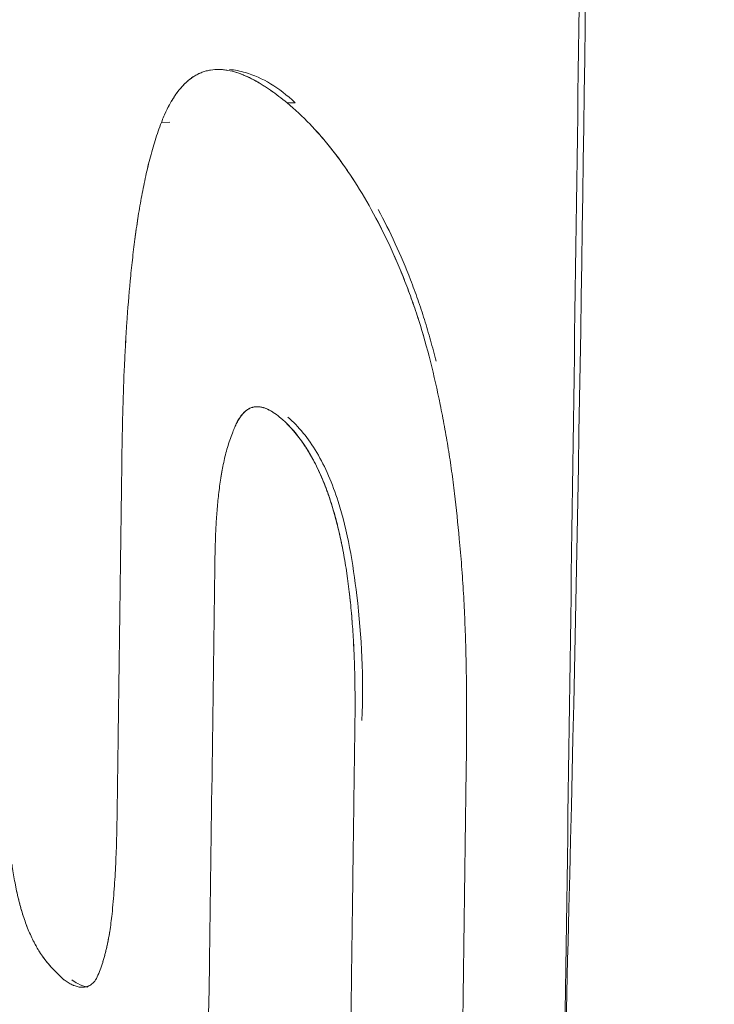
# Model space of a CAD drawing. Header units: millimetres. Extents: x -771 to 771, y -301 to 2485.
# Tile 8 of 256: x -734 to -701, y 11 to 57. Entities that reach past the tile are written whole.
import ezdxf

# ---------------------------------------------------------------- set-up
doc = ezdxf.new("R2010")
doc.units = ezdxf.units.MM
doc.layers.add('ORTHO$2', color=7, linetype='Continuous', true_color=0xffffff)

msp = doc.modelspace()

# ---------------------------------------------------------------- linework, layer by layer
at = {"layer": 'ORTHO$2', "color": 155, "linetype": 'Continuous', "lineweight": 13}
for p, q in [((-721.594, 53.28), (-721.215, 53.282)), ((-727.523, 52.361), (-727.121, 52.364))]:
    msp.add_line(p, q, dxfattribs=at)
at = {"layer": 'ORTHO$2', "color": 155, "linetype": 'Continuous', "lineweight": 18}
for points, knots in [([(-705.289, 516.268), (-707.831, 516.391), (-715.166, 516.731), (-723.829, 517.447), (-729.942, 517.476), (-732.495, 518.081), (-733.562, 517.359), (-734.233, 516.165), (-734.707, 514.521), (-735.03, 510.722), (-734.829, 497.401), (-736.19, 444.427), (-736.899, 353.439), (-738.602, 232.22), (-740.738, 110.996), (-740.496, 28.416), (-742.123, -14.315), (-741.93, -17.325), (-741.502, -19.018), (-740.874, -20.294), (-740.348, -20.731), (-740.079, -20.881)], [0, 0, 0, 0, 0.019481, 0.058499, 0.07798, 0.084202, 0.087513, 0.090825, 0.094127, 0.097396, 0.110179, 0.161248, 0.365521, 0.569795, 0.774068, 0.978342, 0.986979, 0.990247, 0.993515, 0.996781, 1, 1, 1, 1]), ([(-704.535, 516.052), (-704.426, 516.008), (-704.318, 515.956), (-704.106, 515.842), (-704.001, 515.778), (-703.797, 515.639), (-703.696, 515.563), (-703.496, 515.396), (-703.396, 515.305), (-703.205, 515.114), (-703.114, 515.014), (-702.938, 514.805), (-702.853, 514.696), (-702.69, 514.467), (-702.612, 514.349), (-702.457, 514.094), (-702.381, 513.957), (-702.242, 513.682), (-702.178, 513.546), (-702.06, 513.266), (-702.005, 513.124), (-701.904, 512.834), (-701.858, 512.686), (-701.771, 512.374), (-701.731, 512.211), (-701.664, 511.888), (-701.636, 511.729), (-701.59, 511.41), (-701.571, 511.249), (-701.544, 510.925), (-701.536, 510.762), (-701.528, 510.441), (-701.531, 510.283), (-701.571, 507.378), (-701.609, 504.631), (-701.8, 490.894), (-701.953, 479.904), (-702.715, 424.956), (-703.325, 380.997), (-705.155, 249.121), (-706.375, 161.204), (-707.901, 51.307), (-708.206, 29.328), (-708.587, 1.854), (-708.663, -3.641), (-708.747, -9.681), (-708.755, -10.227), (-708.769, -11.263), (-708.776, -11.753), (-708.788, -12.676), (-708.795, -13.11), (-708.806, -13.921), (-708.811, -14.298), (-708.821, -14.995), (-708.825, -15.315), (-708.833, -15.898), (-708.837, -16.16), (-708.843, -16.626), (-708.846, -16.831), (-708.851, -17.149), (-708.855, -17.264), (-708.872, -17.539), (-708.886, -17.7), (-708.924, -18.019), (-708.948, -18.176), (-709.005, -18.487), (-709.038, -18.641), (-709.113, -18.939), (-709.153, -19.085), (-709.245, -19.376), (-709.297, -19.521), (-709.407, -19.804), (-709.466, -19.942), (-709.593, -20.209), (-709.66, -20.339), (-709.797, -20.582), (-709.867, -20.697), (-710.018, -20.925), (-710.1, -21.039), (-710.269, -21.256), (-710.357, -21.358), (-710.537, -21.552), (-710.63, -21.644), (-710.816, -21.811), (-710.909, -21.888), (-711.105, -22.034), (-711.208, -22.104), (-711.416, -22.228), (-711.522, -22.284), (-711.735, -22.383), (-711.843, -22.425), (-712.061, -22.498), (-712.171, -22.527), (-712.392, -22.572), (-712.504, -22.588), (-712.728, -22.606), (-712.841, -22.608), (-713.528, -22.576), (-714.098, -22.549), (-715.226, -22.494), (-715.786, -22.467), (-716.643, -22.425), (-716.945, -22.41), (-717.795, -22.367), (-718.339, -22.34), (-719.415, -22.285), (-719.948, -22.257), (-721.002, -22.202), (-721.523, -22.174), (-722.554, -22.119), (-723.063, -22.091), (-724.071, -22.036), (-724.57, -22.008), (-725.555, -21.952), (-726.042, -21.924), (-727.004, -21.869), (-727.48, -21.841), (-728.419, -21.785), (-728.883, -21.757), (-729.799, -21.7), (-730.252, -21.672), (-731.145, -21.616), (-731.586, -21.588), (-732.456, -21.532), (-732.886, -21.503), (-733.598, -21.456), (-733.885, -21.437), (-734.584, -21.389), (-734.994, -21.361), (-735.802, -21.304), (-736.199, -21.276), (-736.983, -21.219), (-737.368, -21.19), (-738.128, -21.134), (-738.501, -21.105), (-739.036, -21.064), (-739.203, -21.051), (-739.445, -21.032), (-739.523, -21.025), (-739.672, -21.014), (-739.744, -21.008), (-739.883, -20.997), (-739.952, -20.984), (-740.087, -20.945), (-740.154, -20.919), (-740.268, -20.863), (-740.315, -20.836), (-740.427, -20.763), (-740.492, -20.713), (-740.618, -20.602), (-740.68, -20.54), (-740.8, -20.404), (-740.859, -20.33), (-740.976, -20.166), (-741.034, -20.077), (-741.144, -19.889), (-741.197, -19.79), (-741.298, -19.584), (-741.346, -19.475), (-741.439, -19.25), (-741.483, -19.132), (-741.57, -18.88), (-741.613, -18.745), (-741.69, -18.474), (-741.726, -18.338), (-741.792, -18.06), (-741.822, -17.918), (-741.878, -17.629), (-741.904, -17.482), (-741.951, -17.173), (-741.973, -17.011), (-742.009, -16.691), (-742.024, -16.533), (-742.049, -16.215), (-742.059, -16.055), (-742.074, -15.734), (-742.078, -15.572), (-742.082, -15.25), (-742.081, -15.088), (-742.043, -12.279), (-742.007, -9.632), (-741.827, 3.607), (-741.683, 14.198), (-740.963, 67.153), (-740.386, 109.518), (-739.245, 193.463), (-738.679, 235.044), (-737.741, 304.034), (-737.368, 331.444), (-736.75, 376.922), (-736.504, 394.99), (-736.013, 431.126), (-735.767, 449.194), (-735.398, 476.296), (-735.275, 485.33), (-735.091, 498.881), (-735.03, 503.398), (-734.964, 508.198), (-734.961, 508.48), (-734.953, 509.024), (-734.95, 509.286), (-734.943, 509.788), (-734.94, 510.028), (-734.933, 510.488), (-734.93, 510.708), (-734.925, 511.127), (-734.922, 511.327), (-734.917, 511.706), (-734.914, 511.886), (-734.91, 512.23), (-734.908, 512.394), (-734.898, 512.718), (-734.89, 512.878), (-734.875, 513.105), (-734.87, 513.172), (-734.852, 513.4), (-734.837, 513.558), (-734.801, 513.869), (-734.781, 514.023), (-734.735, 514.324), (-734.71, 514.472), (-734.654, 514.766), (-734.623, 514.913), (-734.556, 515.195), (-734.521, 515.332), (-734.446, 515.597), (-734.406, 515.724), (-734.322, 515.971), (-734.279, 516.089), (-734.187, 516.317), (-734.139, 516.426), (-734.039, 516.634), (-733.987, 516.734), (-733.879, 516.921), (-733.824, 517.009), (-733.71, 517.172), (-733.652, 517.248), (-733.534, 517.385), (-733.475, 517.447), (-733.351, 517.561), (-733.287, 517.613), (-733.158, 517.702), (-733.092, 517.739), (-732.96, 517.801), (-732.893, 517.826), (-732.757, 517.861), (-732.688, 517.872), (-732.533, 517.88), (-732.447, 517.87), (-732.002, 517.835), (-731.638, 517.807), (-730.898, 517.75), (-730.522, 517.721), (-729.826, 517.67), (-729.509, 517.647), (-728.795, 517.595), (-728.395, 517.566), (-727.583, 517.51), (-727.172, 517.481), (-726.338, 517.424), (-725.915, 517.396), (-725.057, 517.34), (-724.623, 517.311), (-723.743, 517.255), (-723.297, 517.227), (-722.394, 517.171), (-721.937, 517.143), (-721.011, 517.086), (-720.543, 517.058), (-719.594, 517.003), (-719.115, 516.975), (-718.144, 516.919), (-717.653, 516.891), (-716.659, 516.836), (-716.157, 516.808), (-715.141, 516.752), (-714.627, 516.725), (-713.589, 516.669), (-713.064, 516.642), (-712.371, 516.606), (-712.209, 516.597), (-711.832, 516.578), (-711.618, 516.567), (-711.196, 516.546), (-710.989, 516.535), (-710.583, 516.514), (-710.383, 516.504), (-709.992, 516.485), (-709.801, 516.475), (-709.425, 516.457), (-709.242, 516.448), (-708.883, 516.43), (-708.708, 516.421), (-708.366, 516.404), (-708.199, 516.396), (-707.874, 516.381), (-707.715, 516.373), (-707.407, 516.358), (-707.258, 516.351), (-706.967, 516.337), (-706.826, 516.33), (-706.553, 516.317), (-706.421, 516.311), (-706.165, 516.299), (-706.041, 516.293), (-705.801, 516.281), (-705.685, 516.276), (-705.458, 516.265), (-705.347, 516.259), (-705.126, 516.228), (-705.016, 516.205), (-704.796, 516.148), (-704.687, 516.112), (-704.564, 516.064), (-704.549, 516.058), (-704.535, 516.052)], [0, 0, 0, 0, 0.000419, 0.000419, 0.000837, 0.000837, 0.001254, 0.001254, 0.001684, 0.001684, 0.0021, 0.0021, 0.002515, 0.002515, 0.002928, 0.002928, 0.003369, 0.003369, 0.003781, 0.003781, 0.004192, 0.004192, 0.004602, 0.004602, 0.005038, 0.005038, 0.005449, 0.005449, 0.005862, 0.005862, 0.006277, 0.006277, 0.006675, 0.006675, 0.013597, 0.013597, 0.041288, 0.041288, 0.15205, 0.15205, 0.373574, 0.373574, 0.428955, 0.428955, 0.4428, 0.4428, 0.444175, 0.444175, 0.445409, 0.445409, 0.446502, 0.446502, 0.447453, 0.447453, 0.448259, 0.448259, 0.44892, 0.44892, 0.449435, 0.449435, 0.449723, 0.449723, 0.450134, 0.450134, 0.450544, 0.450544, 0.450955, 0.450955, 0.451352, 0.451352, 0.451766, 0.451766, 0.45218, 0.45218, 0.452593, 0.452593, 0.452981, 0.452981, 0.453398, 0.453398, 0.453815, 0.453815, 0.454232, 0.454232, 0.454628, 0.454628, 0.455048, 0.455048, 0.455467, 0.455467, 0.455886, 0.455886, 0.456304, 0.456304, 0.456723, 0.456723, 0.457149, 0.457149, 0.459326, 0.459326, 0.461502, 0.461502, 0.462694, 0.462694, 0.464876, 0.464876, 0.467058, 0.467058, 0.469239, 0.469239, 0.47142, 0.47142, 0.4736, 0.4736, 0.475779, 0.475779, 0.477958, 0.477958, 0.480136, 0.480136, 0.482313, 0.482313, 0.484489, 0.484489, 0.486663, 0.486663, 0.488146, 0.488146, 0.490321, 0.490321, 0.492497, 0.492497, 0.494672, 0.494672, 0.496848, 0.496848, 0.497842, 0.497842, 0.498309, 0.498309, 0.498745, 0.498745, 0.499164, 0.499164, 0.499581, 0.499581, 0.499879, 0.499879, 0.500298, 0.500298, 0.500717, 0.500717, 0.501135, 0.501135, 0.501564, 0.501564, 0.501981, 0.501981, 0.502398, 0.502398, 0.502813, 0.502813, 0.50325, 0.50325, 0.503664, 0.503664, 0.504077, 0.504077, 0.504489, 0.504489, 0.504922, 0.504922, 0.505335, 0.505335, 0.505747, 0.505747, 0.50616, 0.50616, 0.506568, 0.506568, 0.513251, 0.513251, 0.539985, 0.539985, 0.646918, 0.646918, 0.751875, 0.751875, 0.821061, 0.821061, 0.866668, 0.866668, 0.912275, 0.912275, 0.935078, 0.935078, 0.94648, 0.94648, 0.947193, 0.947193, 0.947853, 0.947853, 0.94846, 0.94846, 0.949015, 0.949015, 0.949518, 0.949518, 0.949972, 0.949972, 0.950386, 0.950386, 0.950791, 0.950791, 0.950963, 0.950963, 0.951372, 0.951372, 0.951781, 0.951781, 0.952189, 0.952189, 0.952607, 0.952607, 0.953019, 0.953019, 0.953431, 0.953431, 0.953842, 0.953842, 0.95425, 0.95425, 0.954665, 0.954665, 0.955079, 0.955079, 0.955493, 0.955493, 0.955893, 0.955893, 0.956309, 0.956309, 0.956725, 0.956725, 0.957139, 0.957139, 0.957559, 0.957559, 0.958075, 0.958075, 0.960209, 0.960209, 0.962343, 0.962343, 0.964088, 0.964088, 0.96623, 0.96623, 0.968372, 0.968372, 0.970513, 0.970513, 0.972654, 0.972654, 0.974795, 0.974795, 0.976935, 0.976935, 0.979074, 0.979074, 0.981212, 0.981212, 0.98335, 0.98335, 0.985486, 0.985486, 0.987622, 0.987622, 0.989757, 0.989757, 0.990409, 0.990409, 0.991263, 0.991263, 0.99208, 0.99208, 0.992862, 0.992862, 0.993609, 0.993609, 0.994319, 0.994319, 0.994993, 0.994993, 0.995632, 0.995632, 0.996234, 0.996234, 0.9968, 0.9968, 0.997331, 0.997331, 0.997827, 0.997827, 0.998289, 0.998289, 0.998722, 0.998722, 0.999133, 0.999133, 0.999541, 0.999541, 0.999946, 0.999946, 1, 1, 1, 1]), ([(-715.391, -22.487), (-714.821, -22.549), (-713.586, -22.707), (-711.858, -22.668), (-710.406, -21.692), (-709.436, -20.307), (-708.717, -18.105), (-708.628, -15.208), (-708.848, -4.503), (-707.508, 39.356), (-707.021, 126.111), (-705.232, 233.933), (-703.992, 327.322), (-703.117, 389.803), (-702.539, 431.601), (-702.151, 459.565), (-701.891, 478.27), (-701.718, 490.789), (-701.601, 499.153), (-701.524, 504.782), (-701.465, 508.91), (-701.427, 512.077), (-702.357, 514.276), (-703.386, 515.553), (-704.431, 516.146), (-705.072, 516.257), (-705.289, 516.268)], [0, 0, 0, 0, 0.004876, 0.01048, 0.014071, 0.017662, 0.021222, 0.027183, 0.033223, 0.079833, 0.266272, 0.507155, 0.668305, 0.776113, 0.848236, 0.896485, 0.928764, 0.950359, 0.964805, 0.97447, 0.980992, 0.987564, 0.991107, 0.994649, 0.998223, 1, 1, 1, 1]), ([(-721.594, 53.28), (-721.851, 53.493), (-722.11, 53.693), (-722.502, 53.966), (-722.633, 54.053), (-722.897, 54.216), (-723.029, 54.293), (-723.296, 54.435), (-723.43, 54.5), (-723.632, 54.587), (-723.7, 54.615), (-723.802, 54.653), (-723.836, 54.665), (-723.904, 54.689), (-723.938, 54.7), (-724.109, 54.754), (-724.246, 54.789), (-724.519, 54.838), (-724.656, 54.853), (-724.928, 54.86), (-725.064, 54.852), (-725.235, 54.824), (-725.269, 54.818), (-725.336, 54.804), (-725.437, 54.78), (-725.536, 54.748), (-725.733, 54.675), (-725.862, 54.611), (-726.05, 54.493), (-726.128, 54.439), (-726.205, 54.378), (-726.236, 54.354), (-726.251, 54.341), (-726.296, 54.303), (-726.326, 54.276), (-726.593, 54.031), (-726.808, 53.758), (-727.027, 53.398), (-727.051, 53.357), (-727.099, 53.274), (-727.122, 53.231), (-727.192, 53.103), (-727.236, 53.015), (-727.366, 52.745), (-727.447, 52.557), (-727.523, 52.361)], [0, 0, 0, 0, 0.125, 0.125, 0.1875, 0.1875, 0.25, 0.25, 0.3125, 0.3125, 0.34375, 0.34375, 0.359375, 0.359375, 0.375, 0.375, 0.4375, 0.4375, 0.5, 0.5, 0.5625, 0.5625, 0.578125, 0.578125, 0.59375, 0.625, 0.625, 0.6875, 0.6875, 0.71875, 0.726562, 0.726562, 0.734375, 0.734375, 0.75, 0.75, 0.875, 0.875, 0.890625, 0.890625, 0.90625, 0.90625, 0.9375, 0.9375, 1, 1, 1, 1]), ([(-727.523, 52.361), (-727.447, 52.557), (-727.366, 52.744), (-727.195, 53.101), (-727.104, 53.271), (-726.958, 53.511), (-726.908, 53.588), (-726.831, 53.7), (-726.805, 53.737), (-726.765, 53.791), (-726.752, 53.809), (-726.725, 53.844), (-726.603, 54), (-726.363, 54.261), (-726.06, 54.495), (-725.868, 54.603), (-725.771, 54.652), (-725.738, 54.667), (-725.672, 54.696), (-725.639, 54.71), (-725.474, 54.772), (-725.341, 54.807), (-725.071, 54.851), (-724.935, 54.859), (-724.763, 54.856), (-724.729, 54.854), (-724.66, 54.85), (-724.557, 54.841), (-724.455, 54.826), (-724.25, 54.79), (-724.114, 54.755), (-723.843, 54.671), (-723.709, 54.62), (-723.439, 54.504), (-723.305, 54.44), (-723.104, 54.333), (-723.037, 54.296), (-722.904, 54.219), (-722.837, 54.179), (-722.638, 54.056), (-722.506, 53.969), (-722.243, 53.785), (-722.112, 53.689), (-721.852, 53.49), (-721.723, 53.386), (-721.594, 53.28)], [0, 0, 0, 0, 0.0625, 0.0625, 0.125, 0.125, 0.15625, 0.15625, 0.171875, 0.171875, 0.179688, 0.179688, 0.1875, 0.25, 0.3125, 0.34375, 0.34375, 0.359375, 0.359375, 0.375, 0.375, 0.4375, 0.4375, 0.5, 0.5, 0.515625, 0.515625, 0.53125, 0.5625, 0.5625, 0.625, 0.625, 0.6875, 0.6875, 0.75, 0.75, 0.78125, 0.78125, 0.8125, 0.8125, 0.875, 0.875, 0.9375, 0.9375, 1, 1, 1, 1]), ([(-721.215, 53.282), (-721.979, 54.019), (-722.998, 54.611), (-724.063, 54.836), (-724.316, 54.852)], [0, 0, 0, 0, 0.761551, 1, 1, 1, 1]), ([(-717.62, 48.249), (-717.907, 48.767), (-718.205, 49.264), (-718.594, 49.857), (-718.672, 49.974), (-718.831, 50.205), (-719.07, 50.548), (-719.316, 50.875), (-719.525, 51.141), (-719.609, 51.246), (-719.778, 51.453), (-720.076, 51.805), (-720.337, 52.09), (-720.864, 52.638), (-721.225, 52.974), (-721.594, 53.28)], [0, 0, 0, 0, 0.25, 0.25, 0.3125, 0.3125, 0.375, 0.5, 0.5, 0.53125, 0.5625, 0.625, 0.75, 0.75, 1, 1, 1, 1]), ([(-721.594, 53.28), (-721.225, 52.974), (-720.864, 52.638), (-720.422, 52.179), (-720.334, 52.085), (-720.16, 51.894), (-719.9, 51.602), (-719.646, 51.295), (-719.438, 51.029), (-719.396, 50.976), (-719.313, 50.868), (-719.19, 50.705), (-718.905, 50.318), (-718.669, 49.972), (-718.204, 49.263), (-717.906, 48.767), (-717.62, 48.249)], [0, 0, 0, 0, 0.25, 0.25, 0.3125, 0.3125, 0.375, 0.5, 0.5, 0.53125, 0.53125, 0.5625, 0.625, 0.75, 0.75, 1, 1, 1, 1]), ([(-727.523, 52.361), (-727.631, 52.085), (-727.729, 51.802), (-727.911, 51.224), (-727.994, 50.929), (-728.15, 50.33), (-728.222, 50.026), (-728.355, 49.409), (-728.417, 49.097), (-728.532, 48.466), (-728.586, 48.148), (-728.661, 47.665), (-728.685, 47.503), (-728.719, 47.26), (-728.731, 47.179), (-728.753, 47.016), (-728.764, 46.934), (-728.818, 46.527), (-728.857, 46.199), (-728.931, 45.543), (-728.965, 45.213), (-729.059, 44.223), (-729.111, 43.559), (-729.168, 42.727), (-729.178, 42.56), (-729.199, 42.226), (-729.209, 42.059), (-729.237, 41.557), (-729.254, 41.223), (-729.3, 40.219), (-729.324, 39.548), (-729.362, 38.206), (-729.375, 37.534), (-729.384, 36.862)], [0, 0, 0, 0, 0.0625, 0.0625, 0.125, 0.125, 0.1875, 0.1875, 0.25, 0.25, 0.3125, 0.3125, 0.34375, 0.34375, 0.359375, 0.359375, 0.375, 0.375, 0.4375, 0.4375, 0.5, 0.5, 0.625, 0.625, 0.65625, 0.65625, 0.6875, 0.6875, 0.75, 0.75, 0.875, 0.875, 1, 1, 1, 1]), ([(-729.384, 36.862), (-729.375, 37.534), (-729.362, 38.206), (-729.324, 39.548), (-729.3, 40.218), (-729.254, 41.222), (-729.237, 41.556), (-729.199, 42.225), (-729.179, 42.559), (-729.111, 43.558), (-729.059, 44.222), (-728.965, 45.212), (-728.931, 45.541), (-728.857, 46.198), (-728.818, 46.525), (-728.754, 47.014), (-728.731, 47.176), (-728.696, 47.42), (-728.685, 47.501), (-728.661, 47.663), (-728.648, 47.744), (-728.586, 48.146), (-728.533, 48.466), (-728.417, 49.097), (-728.355, 49.409), (-728.221, 50.026), (-728.15, 50.33), (-727.994, 50.93), (-727.911, 51.224), (-727.729, 51.802), (-727.631, 52.086), (-727.523, 52.361)], [0, 0, 0, 0, 0.125, 0.125, 0.25, 0.25, 0.3125, 0.3125, 0.375, 0.375, 0.5, 0.5, 0.5625, 0.5625, 0.625, 0.625, 0.65625, 0.65625, 0.671875, 0.671875, 0.6875, 0.6875, 0.75, 0.75, 0.8125, 0.8125, 0.875, 0.875, 0.9375, 0.9375, 1, 1, 1, 1]), ([(-714.831, 41.09), (-714.996, 41.745), (-715.179, 42.387), (-715.48, 43.333), (-715.585, 43.644), (-715.803, 44.26), (-715.916, 44.564), (-716.093, 45.014), (-716.152, 45.163), (-716.274, 45.459), (-716.458, 45.899), (-716.652, 46.328), (-717.049, 47.175), (-717.328, 47.721), (-717.62, 48.249)], [0, 0, 0, 0, 0.25, 0.25, 0.375, 0.375, 0.5, 0.5, 0.5625, 0.5625, 0.625, 0.75, 0.75, 1, 1, 1, 1]), ([(-717.62, 48.249), (-717.328, 47.721), (-717.048, 47.173), (-716.65, 46.324), (-716.52, 46.037), (-716.27, 45.453), (-716.149, 45.157), (-715.973, 44.707), (-715.915, 44.556), (-715.802, 44.252), (-715.635, 43.794), (-715.479, 43.328), (-715.179, 42.386), (-714.996, 41.745), (-714.831, 41.09)], [0, 0, 0, 0, 0.25, 0.25, 0.375, 0.375, 0.5, 0.5, 0.5625, 0.5625, 0.625, 0.75, 0.75, 1, 1, 1, 1]), ([(-714.564, 41.092), (-714.646, 41.425), (-714.82, 42.086), (-715.108, 43.06), (-715.423, 44.012), (-715.868, 45.223), (-716.478, 46.662), (-717.014, 47.731), (-717.297, 48.251)], [0, 0, 0, 0, 0.127495, 0.255253, 0.382749, 0.510516, 0.754338, 1, 1, 1, 1]), ([(-714.564, 41.092), (-714.646, 41.425), (-714.82, 42.086), (-715.108, 43.06), (-715.423, 44.012), (-715.868, 45.223), (-716.478, 46.662), (-717.014, 47.731), (-717.297, 48.251)], [0, 0, 0, 0, 0.127495, 0.255253, 0.382749, 0.510516, 0.754338, 1, 1, 1, 1]), ([(-713.475, 32.726), (-713.534, 33.44), (-713.606, 34.151), (-713.734, 35.213), (-713.78, 35.566), (-713.879, 36.269), (-713.932, 36.62), (-714.017, 37.145), (-714.046, 37.319), (-714.106, 37.668), (-714.198, 38.189), (-714.298, 38.706), (-714.509, 39.736), (-714.663, 40.416), (-714.831, 41.09)], [0, 0, 0, 0, 0.25, 0.25, 0.375, 0.375, 0.5, 0.5, 0.5625, 0.5625, 0.625, 0.75, 0.75, 1, 1, 1, 1]), ([(-714.831, 41.09), (-714.663, 40.417), (-714.508, 39.736), (-714.298, 38.704), (-714.231, 38.358), (-714.104, 37.665), (-714.044, 37.316), (-713.96, 36.792), (-713.932, 36.617), (-713.879, 36.266), (-713.803, 35.739), (-713.733, 35.21), (-713.605, 34.15), (-713.534, 33.44), (-713.475, 32.726)], [0, 0, 0, 0, 0.25, 0.25, 0.375, 0.375, 0.5, 0.5, 0.5625, 0.5625, 0.625, 0.75, 0.75, 1, 1, 1, 1]), ([(-721.946, 38.461), (-722.044, 38.542), (-722.143, 38.615), (-722.294, 38.713), (-722.344, 38.744), (-722.446, 38.799), (-722.498, 38.825), (-722.601, 38.87), (-722.654, 38.889), (-722.734, 38.913), (-722.76, 38.92), (-722.814, 38.932), (-722.84, 38.937), (-722.92, 38.949), (-722.974, 38.952), (-723.08, 38.949), (-723.133, 38.943), (-723.2, 38.928), (-723.213, 38.925), (-723.239, 38.917), (-723.279, 38.905), (-723.369, 38.87), (-723.493, 38.798), (-723.588, 38.718), (-723.68, 38.626), (-723.723, 38.575), (-723.807, 38.465), (-723.846, 38.406), (-723.903, 38.312), (-723.921, 38.279), (-723.957, 38.213), (-723.975, 38.179), (-724.026, 38.075), (-724.058, 38.003), (-724.118, 37.855), (-724.146, 37.779), (-724.173, 37.7)], [0, 0, 0, 0, 0.125, 0.125, 0.1875, 0.1875, 0.25, 0.25, 0.3125, 0.3125, 0.34375, 0.34375, 0.375, 0.375, 0.4375, 0.4375, 0.5, 0.5, 0.515625, 0.515625, 0.53125, 0.5625, 0.625, 0.6875, 0.6875, 0.75, 0.75, 0.8125, 0.8125, 0.84375, 0.84375, 0.875, 0.875, 0.9375, 0.9375, 1, 1, 1, 1]), ([(-724.173, 37.7), (-724.147, 37.778), (-724.118, 37.854), (-724.058, 38.001), (-724.027, 38.072), (-723.96, 38.209), (-723.925, 38.274), (-723.85, 38.4), (-723.811, 38.459), (-723.685, 38.627), (-723.594, 38.718), (-723.473, 38.806), (-723.448, 38.822), (-723.41, 38.844), (-723.397, 38.851), (-723.372, 38.865), (-723.308, 38.896), (-723.191, 38.936), (-723.084, 38.949), (-723.017, 38.951), (-723.004, 38.951), (-722.977, 38.951), (-722.937, 38.949), (-722.896, 38.945), (-722.817, 38.934), (-722.764, 38.922), (-722.658, 38.891), (-722.606, 38.871), (-722.502, 38.827), (-722.45, 38.801), (-722.347, 38.745), (-722.296, 38.714), (-722.144, 38.616), (-722.044, 38.542), (-721.946, 38.461)], [0, 0, 0, 0, 0.0625, 0.0625, 0.125, 0.125, 0.1875, 0.1875, 0.25, 0.25, 0.375, 0.375, 0.40625, 0.40625, 0.421875, 0.421875, 0.4375, 0.5, 0.5625, 0.5625, 0.578125, 0.578125, 0.59375, 0.625, 0.625, 0.6875, 0.6875, 0.75, 0.75, 0.8125, 0.8125, 0.875, 0.875, 1, 1, 1, 1]), ([(-721.946, 38.461), (-721.578, 38.155), (-721.235, 37.784), (-720.84, 37.236), (-720.724, 37.065), (-720.612, 36.885), (-720.557, 36.793), (-720.539, 36.762), (-720.502, 36.7), (-720.34, 36.42), (-720.19, 36.124), (-719.941, 35.578), (-719.825, 35.294), (-719.663, 34.854), (-719.611, 34.705), (-719.536, 34.478), (-719.512, 34.402), (-719.464, 34.249), (-719.441, 34.172), (-719.326, 33.787), (-719.244, 33.475), (-719.093, 32.842), (-719.024, 32.522), (-718.9, 31.876), (-718.845, 31.549), (-718.745, 30.89), (-718.7, 30.558), (-718.651, 30.14), (-718.642, 30.056), (-718.623, 29.888), (-718.596, 29.636), (-718.572, 29.384), (-718.528, 28.879), (-718.502, 28.543), (-718.46, 27.868), (-718.443, 27.531), (-718.415, 26.855), (-718.405, 26.517), (-718.384, 25.502), (-718.383, 24.824), (-718.392, 24.145)], [0, 0, 0, 0, 0.125, 0.125, 0.15625, 0.171875, 0.171875, 0.179687, 0.179687, 0.1875, 0.25, 0.25, 0.3125, 0.3125, 0.34375, 0.34375, 0.359375, 0.359375, 0.375, 0.375, 0.4375, 0.4375, 0.5, 0.5, 0.5625, 0.5625, 0.625, 0.625, 0.640625, 0.640625, 0.65625, 0.6875, 0.6875, 0.75, 0.75, 0.8125, 0.8125, 0.875, 0.875, 1, 1, 1, 1]), ([(-718.392, 24.145), (-718.383, 24.824), (-718.384, 25.502), (-718.405, 26.518), (-718.416, 26.857), (-718.443, 27.533), (-718.46, 27.871), (-718.492, 28.378), (-718.504, 28.547), (-718.523, 28.801), (-718.53, 28.885), (-718.543, 29.054), (-718.579, 29.474), (-718.622, 29.892), (-718.7, 30.556), (-718.744, 30.886), (-718.843, 31.54), (-718.898, 31.864), (-719.021, 32.508), (-719.089, 32.826), (-719.239, 33.457), (-719.322, 33.769), (-719.458, 34.231), (-719.505, 34.384), (-719.568, 34.574), (-719.581, 34.612), (-719.606, 34.687), (-719.645, 34.8), (-719.684, 34.912), (-719.819, 35.28), (-719.935, 35.565), (-720.184, 36.113), (-720.317, 36.375), (-720.531, 36.752), (-720.605, 36.874), (-720.719, 37.053), (-720.757, 37.112), (-720.835, 37.227), (-721.189, 37.734), (-721.577, 38.155), (-721.946, 38.461)], [0, 0, 0, 0, 0.125, 0.125, 0.1875, 0.1875, 0.25, 0.25, 0.28125, 0.28125, 0.296875, 0.296875, 0.3125, 0.375, 0.375, 0.4375, 0.4375, 0.5, 0.5, 0.5625, 0.5625, 0.625, 0.625, 0.65625, 0.65625, 0.664063, 0.664063, 0.671875, 0.6875, 0.6875, 0.75, 0.75, 0.8125, 0.8125, 0.84375, 0.84375, 0.859375, 0.859375, 0.875, 1, 1, 1, 1]), ([(-721.566, 38.463), (-721.045, 38.013), (-720.13, 36.914), (-718.901, 34.017), (-718.153, 29.635), (-717.979, 26.161), (-718.062, 24.147)], [0, 0, 0, 0, 0.174863, 0.349309, 0.635989, 1, 1, 1, 1]), ([(-721.566, 38.463), (-721.045, 38.013), (-720.13, 36.914), (-718.901, 34.017), (-718.153, 29.635), (-717.979, 26.161), (-718.062, 24.147)], [0, 0, 0, 0, 0.174863, 0.349309, 0.635989, 1, 1, 1, 1]), ([(-725, 31.698), (-724.996, 31.96), (-724.991, 32.221), (-724.974, 32.743), (-724.964, 33.004), (-724.943, 33.395), (-724.935, 33.525), (-724.918, 33.785), (-724.909, 33.914), (-724.878, 34.303), (-724.853, 34.56), (-724.795, 35.072), (-724.762, 35.326), (-724.703, 35.704), (-724.682, 35.83), (-724.636, 36.078), (-724.612, 36.201), (-724.534, 36.566), (-724.475, 36.804), (-724.373, 37.149), (-724.337, 37.262), (-724.259, 37.485), (-724.218, 37.594), (-724.173, 37.7)], [0, 0, 0, 0, 0.125, 0.125, 0.25, 0.25, 0.3125, 0.3125, 0.375, 0.375, 0.5, 0.5, 0.625, 0.625, 0.6875, 0.6875, 0.75, 0.75, 0.875, 0.875, 0.9375, 0.9375, 1, 1, 1, 1]), ([(-724.173, 37.7), (-724.218, 37.594), (-724.259, 37.485), (-724.337, 37.262), (-724.373, 37.149), (-724.475, 36.804), (-724.534, 36.566), (-724.612, 36.201), (-724.636, 36.078), (-724.67, 35.891), (-724.681, 35.829), (-724.702, 35.703), (-724.713, 35.641), (-724.762, 35.326), (-724.795, 35.071), (-724.853, 34.56), (-724.878, 34.302), (-724.909, 33.914), (-724.918, 33.784), (-724.935, 33.525), (-724.943, 33.394), (-724.964, 33.004), (-724.974, 32.743), (-724.991, 32.221), (-724.996, 31.96), (-725, 31.698)], [0, 0, 0, 0, 0.0625, 0.0625, 0.125, 0.125, 0.25, 0.25, 0.3125, 0.3125, 0.34375, 0.34375, 0.375, 0.375, 0.5, 0.5, 0.625, 0.625, 0.6875, 0.6875, 0.75, 0.75, 0.875, 0.875, 1, 1, 1, 1]), ([(-713.136, 22.337), (-713.125, 23.204), (-713.12, 24.071), (-713.125, 25.373), (-713.129, 25.807), (-713.142, 26.674), (-713.151, 27.108), (-713.169, 27.758), (-713.175, 27.975), (-713.19, 28.408), (-713.198, 28.625), (-713.225, 29.275), (-713.246, 29.707), (-713.296, 30.572), (-713.325, 31.004), (-713.392, 31.866), (-713.43, 32.296), (-713.475, 32.726)], [0, 0, 0, 0, 0.25, 0.25, 0.375, 0.375, 0.5, 0.5, 0.5625, 0.5625, 0.625, 0.625, 0.75, 0.75, 0.875, 0.875, 1, 1, 1, 1]), ([(-713.475, 32.726), (-713.43, 32.296), (-713.392, 31.866), (-713.325, 31.004), (-713.296, 30.572), (-713.246, 29.707), (-713.225, 29.274), (-713.189, 28.408), (-713.174, 27.974), (-713.151, 27.107), (-713.142, 26.673), (-713.129, 25.806), (-713.125, 25.372), (-713.12, 24.071), (-713.125, 23.204), (-713.136, 22.337)], [0, 0, 0, 0, 0.125, 0.125, 0.25, 0.25, 0.375, 0.375, 0.5, 0.5, 0.625, 0.625, 0.75, 0.75, 1, 1, 1, 1]), ([(-729.613, 19.794), (-729.618, 19.394), (-729.626, 18.994), (-729.648, 18.195), (-729.663, 17.796), (-729.69, 17.198), (-729.701, 16.999), (-729.724, 16.602), (-729.736, 16.403), (-729.765, 16.007), (-729.78, 15.81), (-729.815, 15.416), (-729.834, 15.219), (-729.855, 15.023)], [0, 0, 0, 0, 0.25, 0.25, 0.5, 0.5, 0.625, 0.625, 0.75, 0.75, 0.875, 0.875, 1, 1, 1, 1]), ([(-729.855, 15.023), (-729.834, 15.219), (-729.815, 15.416), (-729.78, 15.81), (-729.765, 16.008), (-729.736, 16.404), (-729.724, 16.602), (-729.701, 17), (-729.69, 17.199), (-729.672, 17.597), (-729.664, 17.796), (-729.649, 18.195), (-729.643, 18.395), (-729.626, 18.994), (-729.618, 19.394), (-729.613, 19.794)], [0, 0, 0, 0, 0.125, 0.125, 0.25, 0.25, 0.375, 0.375, 0.5, 0.5, 0.625, 0.625, 0.75, 0.75, 1, 1, 1, 1]), ([(-732.614, 12.41), (-732.737, 12.532), (-732.857, 12.666), (-733.087, 12.957), (-733.198, 13.115), (-733.317, 13.308), (-733.33, 13.33), (-733.357, 13.373), (-733.37, 13.395), (-733.409, 13.462), (-733.485, 13.597), (-733.656, 13.926), (-733.876, 14.435), (-734.029, 14.882), (-734.117, 15.173), (-734.135, 15.232), (-734.168, 15.351), (-734.218, 15.529), (-734.264, 15.712), (-734.351, 16.08), (-734.403, 16.33), (-734.497, 16.841), (-734.538, 17.101), (-734.574, 17.366)], [0, 0, 0, 0, 0.125, 0.125, 0.25, 0.25, 0.265625, 0.265625, 0.28125, 0.28125, 0.3125, 0.375, 0.5, 0.625, 0.625, 0.65625, 0.65625, 0.6875, 0.75, 0.75, 0.875, 0.875, 1, 1, 1, 1]), ([(-734.574, 17.366), (-734.538, 17.101), (-734.496, 16.841), (-734.403, 16.328), (-734.35, 16.076), (-734.277, 15.767), (-734.262, 15.706), (-734.231, 15.584), (-734.184, 15.403), (-734.066, 14.99), (-733.876, 14.435), (-733.699, 14.027), (-733.581, 13.784), (-733.556, 13.736), (-733.519, 13.665), (-733.507, 13.641), (-733.482, 13.595), (-733.42, 13.479), (-733.355, 13.369), (-733.091, 12.944), (-732.861, 12.654), (-732.614, 12.41)], [0, 0, 0, 0, 0.125, 0.125, 0.25, 0.25, 0.28125, 0.28125, 0.3125, 0.375, 0.5, 0.625, 0.625, 0.65625, 0.65625, 0.671875, 0.671875, 0.6875, 0.75, 0.75, 1, 1, 1, 1]), ([(-729.855, 15.023), (-729.884, 14.745), (-729.92, 14.47), (-729.974, 14.131), (-729.985, 14.063), (-730.009, 13.929), (-730.021, 13.862), (-730.059, 13.663), (-730.087, 13.532), (-730.132, 13.338), (-730.148, 13.274), (-730.18, 13.146), (-730.197, 13.083), (-730.249, 12.896), (-730.285, 12.774), (-730.403, 12.417), (-730.49, 12.191), (-730.588, 11.979)], [0, 0, 0, 0, 0.25, 0.25, 0.3125, 0.3125, 0.375, 0.375, 0.5, 0.5, 0.5625, 0.5625, 0.625, 0.625, 0.75, 0.75, 1, 1, 1, 1]), ([(-730.588, 11.979), (-730.49, 12.191), (-730.403, 12.417), (-730.304, 12.716), (-730.285, 12.777), (-730.248, 12.9), (-730.23, 12.962), (-730.179, 13.149), (-730.146, 13.276), (-730.101, 13.47), (-730.087, 13.535), (-730.059, 13.667), (-730.046, 13.733), (-730.007, 13.932), (-729.984, 14.066), (-729.919, 14.471), (-729.884, 14.745), (-729.855, 15.023)], [0, 0, 0, 0, 0.25, 0.25, 0.3125, 0.3125, 0.375, 0.375, 0.5, 0.5, 0.5625, 0.5625, 0.625, 0.625, 0.75, 0.75, 1, 1, 1, 1]), ([(-725.684, 2.879), (-725.649, 3.279), (-725.618, 3.679), (-725.559, 4.48), (-725.533, 4.881), (-725.484, 5.685), (-725.462, 6.087), (-725.421, 6.892), (-725.403, 7.295), (-725.37, 8.101), (-725.355, 8.504), (-725.328, 9.311), (-725.316, 9.715), (-725.285, 10.926), (-725.269, 11.734), (-725.258, 12.542)], [0, 0, 0, 0, 0.125, 0.125, 0.25, 0.25, 0.375, 0.375, 0.5, 0.5, 0.625, 0.625, 0.75, 0.75, 1, 1, 1, 1]), ([(-725.258, 12.542), (-725.269, 11.734), (-725.285, 10.926), (-725.316, 9.714), (-725.328, 9.311), (-725.355, 8.504), (-725.37, 8.1), (-725.403, 7.294), (-725.421, 6.891), (-725.462, 6.086), (-725.484, 5.684), (-725.533, 4.881), (-725.559, 4.48), (-725.618, 3.679), (-725.649, 3.279), (-725.684, 2.879)], [0, 0, 0, 0, 0.25, 0.25, 0.375, 0.375, 0.5, 0.5, 0.625, 0.625, 0.75, 0.75, 0.875, 0.875, 1, 1, 1, 1]), ([(-730.588, 11.979), (-730.641, 11.895), (-730.698, 11.825), (-730.788, 11.739), (-730.819, 11.714), (-730.883, 11.67), (-730.916, 11.651), (-731.013, 11.604), (-731.08, 11.585), (-731.163, 11.573), (-731.18, 11.572), (-731.214, 11.569), (-731.23, 11.569), (-731.281, 11.568), (-731.314, 11.57), (-731.414, 11.581), (-731.48, 11.596), (-731.61, 11.636), (-731.675, 11.662), (-731.804, 11.722), (-731.868, 11.756), (-731.995, 11.832), (-732.057, 11.873), (-732.119, 11.917)], [0, 0, 0, 0, 0.125, 0.125, 0.1875, 0.1875, 0.25, 0.25, 0.375, 0.375, 0.40625, 0.40625, 0.4375, 0.4375, 0.5, 0.5, 0.625, 0.625, 0.75, 0.75, 0.875, 0.875, 1, 1, 1, 1]), ([(-732.119, 11.917), (-732.057, 11.873), (-731.995, 11.832), (-731.868, 11.757), (-731.805, 11.722), (-731.724, 11.685), (-731.708, 11.677), (-731.675, 11.663), (-731.659, 11.657), (-731.61, 11.638), (-731.578, 11.626), (-731.48, 11.596), (-731.414, 11.581), (-731.282, 11.567), (-731.216, 11.566), (-731.116, 11.58), (-731.083, 11.587), (-731.033, 11.601), (-731.016, 11.607), (-730.983, 11.62), (-730.967, 11.627), (-730.885, 11.666), (-730.821, 11.709), (-730.745, 11.78), (-730.73, 11.795), (-730.7, 11.828), (-730.656, 11.879), (-730.615, 11.937), (-730.588, 11.979)], [0, 0, 0, 0, 0.125, 0.125, 0.25, 0.25, 0.28125, 0.28125, 0.3125, 0.3125, 0.375, 0.375, 0.5, 0.5, 0.625, 0.625, 0.6875, 0.6875, 0.71875, 0.71875, 0.75, 0.75, 0.875, 0.875, 0.90625, 0.90625, 0.9375, 1, 1, 1, 1]), ([(-731.003, 11.58), (-731.162, 11.604), (-731.416, 11.706), (-731.659, 11.852), (-731.751, 11.919)], [0, 0, 0, 0, 0.618496, 1, 1, 1, 1])]:
    msp.add_open_spline(points, degree=3, knots=knots, dxfattribs=at)
for points, weights in [([(-729.384, 36.862), (-729.46, 31.173), (-729.537, 25.483), (-729.613, 19.794)], [1, 0.99999999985, 0.99999999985, 1]), ([(-729.613, 19.794), (-729.537, 25.483), (-729.46, 31.173), (-729.384, 36.862)], [1, 0.99999999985, 0.99999999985, 1]), ([(-718.392, 24.145), (-718.552, 12.209), (-718.712, 0.273), (-718.872, -11.663)], [1, 0.999999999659, 0.999999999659, 1]), ([(-718.872, -11.663), (-718.712, 0.273), (-718.552, 12.209), (-718.392, 24.145)], [1, 0.999999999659, 0.999999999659, 1]), ([(-713.645, -15.632), (-713.476, -2.976), (-713.306, 9.681), (-713.136, 22.337)], [1, 0.999999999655, 0.999999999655, 1]), ([(-713.136, 22.337), (-713.306, 9.681), (-713.476, -2.976), (-713.645, -15.632)], [1, 0.999999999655, 0.999999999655, 1]), ([(-732.119, 11.917), (-732.285, 12.081), (-732.45, 12.246), (-732.614, 12.41)], [1, 0.999997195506, 0.999997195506, 1]), ([(-732.614, 12.41), (-732.45, 12.246), (-732.285, 12.081), (-732.119, 11.917)], [1, 0.999997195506, 0.999997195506, 1])]:
    msp.add_rational_spline(points, weights, degree=3, dxfattribs=at)
for points in [[(-725.258, 12.542), (-725.172, 18.928), (-725.086, 25.313), (-725, 31.698)], [(-725, 31.698), (-725.086, 25.313), (-725.172, 18.928), (-725.258, 12.542)]]:
    msp.add_open_spline(points, degree=3, dxfattribs=at)

doc.saveas('drawing.dxf')
